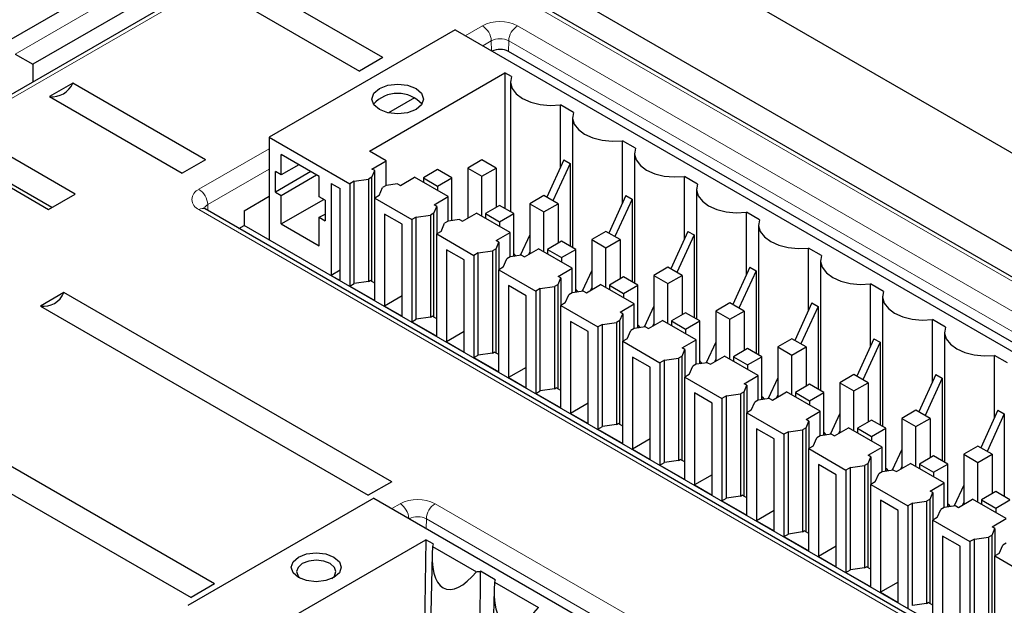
# Paper-space layout 'Blatt2' of a CAD drawing. Header units: millimetres. Extents: x 5 to 418, y 2 to 292.
# Tile 37 of 76: x 88 to 107, y 194 to 205. Entities that reach past the tile are written whole.
import ezdxf

# ---------------------------------------------------------------- set-up
doc = ezdxf.new("R2010")
doc.units = ezdxf.units.MM

psp = doc.layouts.new('Blatt2')

# ---------------------------------------------------------------- linework, layer by layer
at = {"color": 7, "linetype": 'Continuous', "lineweight": 25}
for p, q in [((96.056, 209.821), (87.111, 204.658)), ((93.798, 207.772), (87.964, 204.404)), ((136.931, 183.688), (95.212, 207.772)), ((93.893, 207.473), (85.584, 202.677)), ((136.553, 183.389), (94.834, 207.473)), ((100.975, 206.404), (112.465, 199.771)), ((94.951, 204.539), (92.299, 206.07)), ((91.831, 205.8), (94.483, 204.269)), ((96.396, 205.088), (92.684, 202.945)), ((96.396, 205.088), (116.195, 193.658)), ((87.611, 204.608), (87.964, 204.404)), ((94.951, 204.539), (94.483, 204.269)), ((117.358, 193.173), (97.459, 204.66)), ((87.964, 204.404), (87.969, 204.054)), ((94.682, 202.669), (97.386, 204.231)), ((97.516, 204.156), (97.386, 204.231)), ((97.386, 204.231), (97.386, 201.524)), ((88.764, 204.029), (88.296, 203.759)), ((91.415, 202.498), (88.764, 204.029)), ((97.498, 204.057), (97.498, 201.46)), ((88.296, 203.759), (90.948, 202.228)), ((95.585, 203.732), (95.065, 203.431)), ((98.754, 203.441), (98.494, 203.591)), ((98.494, 202.348), (98.494, 203.591)), ((98.736, 203.343), (98.736, 200.745)), ((92.684, 202.945), (94.293, 202.016)), ((92.684, 202.945), (92.684, 200.896)), ((99.991, 202.727), (99.731, 202.877)), ((99.731, 201.633), (99.731, 202.877)), ((88.813, 201.812), (87.398, 202.628)), ((93.683, 202.164), (92.923, 202.603)), ((92.923, 202.195), (92.923, 202.603)), ((95.018, 202.475), (94.682, 202.669)), ((99.973, 202.628), (99.973, 200.031)), ((91.415, 202.498), (90.948, 202.228)), ((93.276, 202.399), (92.923, 202.195)), ((94.734, 202.312), (95.018, 202.475)), ((95.018, 201.985), (95.018, 202.475)), ((96.927, 202.496), (96.644, 202.332)), ((97.21, 202.332), (96.927, 202.496)), ((98.562, 202.497), (98.221, 201.748)), ((98.686, 202.425), (98.345, 201.677)), ((98.562, 202.497), (98.686, 202.425)), ((98.686, 202.425), (98.686, 200.774)), ((86.868, 202.322), (88.282, 201.506)), ((92.923, 202.195), (92.808, 202.261)), ((92.808, 201.853), (92.808, 202.261)), ((93.515, 202.261), (92.808, 201.853)), ((92.923, 201.786), (93.63, 202.195)), ((94.791, 202.28), (94.734, 202.312)), ((94.734, 202.148), (94.791, 202.28)), ((94.791, 201.732), (94.791, 202.28)), ((96.043, 202.3), (95.76, 202.136)), ((96.326, 202.136), (96.043, 202.3)), ((96.644, 202.332), (96.927, 202.169)), ((96.644, 202.332), (96.644, 201.332)), ((96.927, 202.169), (97.21, 202.332)), ((97.21, 202.332), (97.21, 201.545)), ((88.345, 201.542), (87.398, 202.088)), ((93.683, 201.756), (93.683, 202.164)), ((93.921, 202.026), (94.098, 201.924)), ((93.921, 202.026), (93.921, 200.189)), ((94.381, 202.067), (94.293, 202.016)), ((94.293, 202.016), (94.293, 199.975)), ((94.381, 202.067), (94.664, 202.108)), ((94.381, 200.026), (94.381, 202.067)), ((94.734, 202.148), (94.664, 202.108)), ((94.664, 202.108), (94.664, 200.067)), ((94.734, 200.067), (94.734, 202.148)), ((95.016, 201.985), (94.947, 201.945)), ((95.245, 202.018), (95.016, 201.985)), ((95.245, 202.018), (95.3, 201.985)), ((95.3, 201.985), (95.583, 202.149)), ((96.255, 201.761), (95.583, 202.149)), ((95.76, 202.136), (96.043, 201.973)), ((95.76, 202.136), (95.76, 202.047)), ((96.043, 201.973), (96.326, 202.136)), ((96.326, 201.281), (96.326, 202.136)), ((96.927, 201.373), (96.927, 202.169)), ((101.228, 202.013), (100.969, 202.163)), ((100.969, 200.919), (100.969, 202.163)), ((88.282, 201.506), (88.813, 201.812)), ((92.808, 201.853), (92.923, 201.786)), ((94.098, 200.087), (94.098, 201.924)), ((94.876, 201.781), (94.947, 201.945)), ((96.043, 201.973), (96.043, 201.884)), ((101.211, 201.914), (101.211, 199.316)), ((92.18, 201.478), (92.684, 201.768)), ((92.923, 201.215), (92.923, 201.786)), ((92.923, 201.215), (93.771, 201.705)), ((93.798, 201.69), (93.683, 201.756)), ((93.798, 201.69), (93.798, 201.281)), ((94.876, 201.781), (94.788, 201.73)), ((94.788, 199.689), (94.788, 201.73)), ((94.788, 201.73), (95.53, 201.302)), ((95.972, 201.598), (96.255, 201.761)), ((96.028, 201.566), (95.972, 201.598)), ((96.255, 201.271), (96.255, 201.761)), ((98.164, 201.781), (97.881, 201.618)), ((97.881, 201.618), (98.164, 201.455)), ((97.881, 201.618), (97.881, 200.618)), ((98.447, 201.618), (98.164, 201.781)), ((98.164, 201.455), (98.447, 201.618)), ((98.447, 201.618), (98.447, 200.83)), ((99.799, 201.782), (99.459, 201.034)), ((99.923, 201.711), (99.582, 200.963)), ((99.799, 201.782), (99.923, 201.711)), ((99.923, 201.711), (99.923, 200.06)), ((111.382, 189.983), (91.406, 201.514)), ((91.409, 201.512), (91.406, 201.514)), ((92.18, 201.478), (92.18, 201.187)), ((93.683, 201.348), (93.798, 201.414)), ((95.336, 201.21), (94.982, 201.414)), ((94.982, 201.414), (94.982, 199.577)), ((95.971, 201.434), (95.901, 201.394)), ((95.971, 201.434), (96.028, 201.566)), ((95.971, 199.353), (95.971, 201.434)), ((96.028, 201.566), (96.028, 201.018)), ((96.538, 201.271), (96.821, 201.434)), ((97.492, 201.047), (96.821, 201.434)), ((97.28, 201.585), (96.997, 201.422)), ((96.997, 201.422), (97.28, 201.259)), ((96.997, 201.422), (96.997, 201.332)), ((97.563, 201.422), (97.28, 201.585)), ((97.28, 201.259), (97.563, 201.422)), ((97.563, 200.567), (97.563, 201.422)), ((98.164, 200.659), (98.164, 201.455)), ((102.466, 201.298), (102.206, 201.448)), ((102.206, 200.205), (102.206, 201.448)), ((92.923, 201.215), (93.683, 200.776)), ((93.683, 200.776), (93.683, 201.348)), ((93.683, 201.348), (93.798, 201.281)), ((95.336, 199.373), (95.336, 201.21)), ((95.618, 201.353), (95.53, 201.302)), ((95.53, 201.302), (95.53, 199.261)), ((95.618, 201.353), (95.901, 201.394)), ((95.618, 199.312), (95.618, 201.353)), ((95.901, 201.394), (95.901, 199.352)), ((96.114, 201.067), (96.184, 201.23)), ((96.254, 201.271), (96.184, 201.23)), ((96.482, 201.303), (96.254, 201.271)), ((96.482, 201.303), (96.538, 201.271)), ((97.28, 201.259), (97.28, 201.169)), ((102.448, 201.2), (102.448, 198.602)), ((92.077, 201.127), (92.18, 201.187)), ((111.667, 189.937), (92.18, 201.187)), ((96.114, 201.067), (96.025, 201.016)), ((96.025, 198.975), (96.025, 201.016)), ((96.025, 201.016), (96.767, 200.588)), ((97.209, 200.883), (97.492, 201.047)), ((97.492, 200.556), (97.492, 201.047)), ((99.402, 201.067), (99.119, 200.904)), ((99.684, 200.904), (99.402, 201.067)), ((101.037, 201.068), (100.696, 200.32)), ((101.037, 201.068), (101.161, 200.997)), ((97.265, 200.851), (97.209, 200.883)), ((97.209, 200.72), (97.265, 200.851)), ((97.265, 200.851), (97.265, 200.303)), ((97.881, 201.001), (97.692, 200.585)), ((98.518, 200.871), (98.235, 200.708)), ((98.801, 200.708), (98.518, 200.871)), ((99.119, 200.904), (99.402, 200.74)), ((99.119, 200.904), (99.119, 199.904)), ((99.402, 200.74), (99.684, 200.904)), ((99.684, 200.904), (99.684, 200.116)), ((101.161, 200.997), (100.82, 200.248)), ((101.161, 200.997), (101.161, 199.345)), ((96.573, 200.496), (96.22, 200.7)), ((96.22, 200.7), (96.22, 198.862)), ((96.856, 200.639), (96.767, 200.588)), ((96.856, 200.639), (97.139, 200.679)), ((96.856, 198.597), (96.856, 200.639)), ((97.209, 200.72), (97.139, 200.679)), ((97.139, 200.679), (97.139, 198.638)), ((97.209, 198.639), (97.209, 200.72)), ((97.775, 200.557), (98.058, 200.72)), ((97.881, 200.658), (97.857, 200.604)), ((98.73, 200.332), (98.058, 200.72)), ((98.235, 200.708), (98.518, 200.544)), ((98.235, 200.708), (98.235, 200.618)), ((98.518, 200.544), (98.801, 200.708)), ((98.801, 199.852), (98.801, 200.708)), ((99.402, 199.945), (99.402, 200.74)), ((103.703, 200.584), (103.444, 200.734)), ((103.444, 199.49), (103.444, 200.734)), ((96.573, 198.658), (96.573, 200.496)), ((96.767, 200.588), (96.767, 198.546)), ((97.351, 200.353), (97.422, 200.516)), ((97.491, 200.556), (97.422, 200.516)), ((97.72, 200.589), (97.491, 200.556)), ((97.577, 200.569), (97.563, 200.577)), ((97.72, 200.589), (97.775, 200.557)), ((98.518, 200.544), (98.518, 200.455)), ((103.685, 200.485), (103.685, 197.888)), ((94.098, 200.291), (93.921, 200.189)), ((97.351, 200.353), (97.263, 200.302)), ((97.263, 198.26), (97.263, 200.302)), ((97.263, 200.302), (98.005, 199.873)), ((98.447, 200.169), (98.73, 200.332)), ((98.73, 199.842), (98.73, 200.332)), ((99.119, 200.287), (98.929, 199.871)), ((100.639, 200.353), (100.356, 200.189)), ((100.922, 200.189), (100.639, 200.353)), ((102.274, 200.354), (101.934, 199.605)), ((102.398, 200.282), (102.057, 199.534)), ((102.274, 200.354), (102.398, 200.282)), ((102.398, 200.282), (102.398, 198.631)), ((93.921, 200.189), (94.098, 200.087)), ((94.293, 199.975), (94.381, 200.026)), ((94.664, 200.067), (94.381, 200.026)), ((94.664, 200.067), (94.699, 200.087)), ((94.788, 200.036), (94.699, 200.087)), ((98.446, 200.005), (98.503, 200.137)), ((98.503, 200.137), (98.447, 200.169)), ((98.503, 200.137), (98.503, 199.589)), ((99.755, 200.157), (99.472, 199.993)), ((100.038, 199.993), (99.755, 200.157)), ((100.356, 200.189), (100.639, 200.026)), ((100.356, 200.189), (100.356, 199.189)), ((100.639, 200.026), (100.922, 200.189)), ((100.639, 199.23), (100.639, 200.026)), ((100.922, 200.189), (100.922, 199.402)), ((104.941, 199.87), (104.681, 200.019)), ((104.681, 198.776), (104.681, 200.019)), ((88.587, 199.845), (88.119, 199.575)), ((95.128, 196.069), (88.587, 199.845)), ((94.293, 199.975), (94.788, 199.689)), ((97.811, 199.781), (97.457, 199.985)), ((97.457, 199.985), (97.457, 198.148)), ((98.093, 199.924), (98.005, 199.873)), ((98.005, 199.873), (98.005, 197.832)), ((98.093, 199.924), (98.376, 199.965)), ((98.093, 197.883), (98.093, 199.924)), ((98.446, 200.005), (98.376, 199.965)), ((98.376, 199.965), (98.376, 197.924)), ((98.446, 197.924), (98.446, 200.005)), ((98.729, 199.842), (98.659, 199.802)), ((98.957, 199.875), (98.729, 199.842)), ((98.815, 199.854), (98.801, 199.862)), ((98.957, 199.875), (99.012, 199.842)), ((99.012, 199.842), (99.296, 200.006)), ((99.119, 199.944), (99.094, 199.889)), ((99.967, 199.618), (99.296, 200.006)), ((99.472, 199.993), (99.755, 199.83)), ((99.472, 199.993), (99.472, 199.904)), ((99.755, 199.83), (100.038, 199.993)), ((99.755, 199.83), (99.755, 199.74)), ((100.038, 199.138), (100.038, 199.993)), ((95.336, 199.781), (94.982, 199.577)), ((97.811, 197.944), (97.811, 199.781)), ((98.589, 199.638), (98.5, 199.587)), ((98.589, 199.638), (98.659, 199.802)), ((101.876, 199.638), (101.594, 199.475)), ((102.159, 199.475), (101.876, 199.638)), ((103.512, 199.639), (103.171, 198.891)), ((103.512, 199.639), (103.635, 199.568)), ((104.923, 199.771), (104.923, 197.173)), ((88.119, 199.575), (94.66, 195.799)), ((94.982, 199.577), (95.336, 199.373)), ((98.5, 197.546), (98.5, 199.587)), ((98.5, 199.587), (99.242, 199.159)), ((99.684, 199.455), (99.967, 199.618)), ((99.74, 199.423), (99.684, 199.455)), ((99.967, 199.128), (99.967, 199.618)), ((100.356, 199.573), (100.167, 199.156)), ((100.993, 199.442), (100.71, 199.279)), ((101.275, 199.279), (100.993, 199.442)), ((101.594, 199.475), (101.876, 199.312)), ((101.594, 199.475), (101.594, 198.475)), ((101.876, 199.312), (102.159, 199.475)), ((102.159, 199.475), (102.159, 198.687)), ((103.635, 199.568), (103.295, 198.819)), ((103.635, 199.568), (103.635, 197.917)), ((95.53, 199.261), (95.618, 199.312)), ((95.53, 199.261), (96.025, 198.975)), ((95.901, 199.352), (95.618, 199.312)), ((95.901, 199.352), (95.937, 199.373)), ((96.025, 199.322), (95.937, 199.373)), ((98.694, 199.271), (98.694, 197.434)), ((99.048, 199.067), (98.694, 199.271)), ((99.331, 199.21), (99.614, 199.251)), ((99.683, 199.291), (99.614, 199.251)), ((99.614, 199.251), (99.614, 197.209)), ((99.683, 199.291), (99.74, 199.423)), ((99.683, 197.21), (99.683, 199.291)), ((99.74, 199.423), (99.74, 198.874)), ((100.25, 199.128), (100.533, 199.291)), ((101.205, 198.904), (100.533, 199.291)), ((100.71, 199.279), (100.993, 199.116)), ((100.71, 199.279), (100.71, 199.189)), ((100.993, 199.116), (101.275, 199.279)), ((101.275, 198.424), (101.275, 199.279)), ((101.876, 198.516), (101.876, 199.312)), ((106.178, 199.155), (105.919, 199.305)), ((105.919, 198.061), (105.919, 199.305)), ((96.573, 199.067), (96.22, 198.862)), ((99.048, 197.23), (99.048, 199.067)), ((99.331, 199.21), (99.242, 199.159)), ((99.242, 199.159), (99.242, 197.117)), ((99.331, 197.169), (99.331, 199.21)), ((99.826, 198.924), (99.897, 199.087)), ((99.966, 199.128), (99.897, 199.087)), ((100.195, 199.16), (99.966, 199.128)), ((100.052, 199.14), (100.038, 199.148)), ((100.195, 199.16), (100.25, 199.128)), ((100.356, 199.229), (100.331, 199.175)), ((100.993, 199.116), (100.993, 199.026)), ((106.16, 199.057), (106.16, 196.459)), ((96.22, 198.862), (96.573, 198.658)), ((99.826, 198.924), (99.738, 198.873)), ((99.738, 196.832), (99.738, 198.873)), ((99.738, 198.873), (100.48, 198.444)), ((100.922, 198.74), (101.205, 198.904)), ((101.205, 198.413), (101.205, 198.904)), ((101.594, 198.858), (101.404, 198.442)), ((103.114, 198.924), (102.831, 198.761)), ((103.397, 198.761), (103.114, 198.924)), ((104.749, 198.925), (104.408, 198.177)), ((104.873, 198.854), (104.532, 198.105)), ((104.749, 198.925), (104.873, 198.854)), ((104.873, 198.854), (104.873, 197.202)), ((97.139, 198.638), (97.174, 198.658)), ((97.263, 198.607), (97.174, 198.658)), ((100.921, 198.576), (100.978, 198.708)), ((100.978, 198.708), (100.922, 198.74)), ((100.978, 198.708), (100.978, 198.16)), ((102.23, 198.728), (101.947, 198.565)), ((102.513, 198.565), (102.23, 198.728)), ((102.831, 198.761), (103.114, 198.597)), ((102.831, 198.761), (102.831, 197.761)), ((103.114, 198.597), (103.397, 198.761)), ((103.397, 198.761), (103.397, 197.973)), ((96.767, 198.546), (96.856, 198.597)), ((96.767, 198.546), (97.263, 198.26)), ((97.139, 198.638), (96.856, 198.597)), ((99.932, 198.557), (99.932, 196.719)), ((100.285, 198.353), (99.932, 198.557)), ((100.568, 198.496), (100.48, 198.444)), ((100.568, 198.496), (100.851, 198.536)), ((100.568, 196.454), (100.568, 198.496)), ((100.921, 198.576), (100.851, 198.536)), ((100.851, 198.536), (100.851, 196.495)), ((100.921, 196.495), (100.921, 198.576)), ((101.487, 198.414), (101.77, 198.577)), ((101.594, 198.515), (101.569, 198.461)), ((102.442, 198.189), (101.77, 198.577)), ((101.947, 198.565), (102.23, 198.401)), ((101.947, 198.565), (101.947, 198.475)), ((102.23, 198.401), (102.513, 198.565)), ((102.513, 197.709), (102.513, 198.565)), ((103.114, 197.801), (103.114, 198.597)), ((107.416, 198.441), (107.156, 198.591)), ((107.156, 197.347), (107.156, 198.591)), ((97.811, 198.352), (97.457, 198.148)), ((100.285, 196.515), (100.285, 198.353)), ((100.48, 198.444), (100.48, 196.403)), ((101.063, 198.21), (101.134, 198.373)), ((101.204, 198.413), (101.134, 198.373)), ((101.432, 198.446), (101.204, 198.413)), ((101.289, 198.426), (101.275, 198.434)), ((101.432, 198.446), (101.487, 198.414)), ((102.23, 198.401), (102.23, 198.312)), ((97.457, 198.148), (97.811, 197.944)), ((101.063, 198.21), (100.975, 198.159)), ((100.975, 196.117), (100.975, 198.159)), ((100.975, 198.159), (101.717, 197.73)), ((102.159, 198.026), (102.442, 198.189)), ((102.442, 197.699), (102.442, 198.189)), ((102.831, 198.144), (102.642, 197.728)), ((104.351, 198.21), (104.068, 198.046)), ((104.634, 198.046), (104.351, 198.21)), ((105.987, 198.211), (105.646, 197.462)), ((106.11, 198.139), (105.77, 197.391)), ((105.987, 198.211), (106.11, 198.139)), ((106.11, 198.139), (106.11, 196.488)), ((98.005, 197.832), (98.093, 197.883)), ((98.376, 197.924), (98.093, 197.883)), ((98.376, 197.924), (98.412, 197.944)), ((98.5, 197.893), (98.412, 197.944)), ((102.158, 197.862), (102.089, 197.822)), ((102.158, 197.862), (102.215, 197.994)), ((102.158, 195.781), (102.158, 197.862)), ((102.215, 197.994), (102.159, 198.026)), ((102.215, 197.994), (102.215, 197.446)), ((102.725, 197.699), (103.008, 197.863)), ((103.68, 197.475), (103.008, 197.863)), ((103.467, 198.014), (103.185, 197.85)), ((103.75, 197.85), (103.467, 198.014)), ((104.068, 198.046), (104.351, 197.883)), ((104.068, 198.046), (104.068, 197.046)), ((104.351, 197.883), (104.634, 198.046)), ((104.351, 197.087), (104.351, 197.883)), ((104.634, 198.046), (104.634, 197.258)), ((91.592, 194.028), (85.051, 197.804)), ((98.005, 197.832), (98.5, 197.546)), ((101.523, 197.638), (101.169, 197.842)), ((101.169, 197.842), (101.169, 196.005)), ((101.806, 197.781), (101.717, 197.73)), ((101.717, 197.73), (101.717, 195.689)), ((101.806, 197.781), (102.089, 197.822)), ((101.806, 195.74), (101.806, 197.781)), ((102.089, 197.822), (102.089, 195.781)), ((102.441, 197.699), (102.371, 197.659)), ((102.669, 197.732), (102.441, 197.699)), ((102.527, 197.711), (102.513, 197.719)), ((102.669, 197.732), (102.725, 197.699)), ((102.831, 197.801), (102.806, 197.746)), ((103.185, 197.85), (103.467, 197.687)), ((103.185, 197.85), (103.185, 197.761)), ((103.467, 197.687), (103.75, 197.85)), ((103.467, 197.687), (103.467, 197.597)), ((103.75, 196.995), (103.75, 197.85)), ((84.584, 197.534), (91.124, 193.758)), ((99.048, 197.638), (98.694, 197.434)), ((101.523, 195.801), (101.523, 197.638)), ((102.301, 197.495), (102.212, 197.444)), ((102.301, 197.495), (102.371, 197.659)), ((103.396, 197.311), (103.68, 197.475)), ((103.68, 196.985), (103.68, 197.475)), ((105.589, 197.495), (105.306, 197.332)), ((105.872, 197.332), (105.589, 197.495)), ((107.224, 197.496), (106.883, 196.748)), ((107.224, 197.496), (107.348, 197.425)), ((98.694, 197.434), (99.048, 197.23)), ((102.212, 195.403), (102.212, 197.444)), ((102.212, 197.444), (102.955, 197.016)), ((103.453, 197.28), (103.396, 197.311)), ((103.396, 197.148), (103.453, 197.28)), ((103.453, 197.28), (103.453, 196.731)), ((104.068, 197.43), (103.879, 197.013)), ((104.705, 197.299), (104.422, 197.136)), ((104.988, 197.136), (104.705, 197.299)), ((105.306, 197.332), (105.589, 197.169)), ((105.306, 197.332), (105.306, 196.332)), ((105.589, 197.169), (105.872, 197.332)), ((105.872, 197.332), (105.872, 196.544)), ((107.348, 197.425), (107.007, 196.676)), ((107.348, 197.425), (107.348, 195.774)), ((99.242, 197.117), (99.331, 197.169)), ((99.242, 197.117), (99.738, 196.832)), ((99.614, 197.209), (99.331, 197.169)), ((99.614, 197.209), (99.649, 197.23)), ((99.738, 197.179), (99.649, 197.23)), ((102.407, 197.128), (102.407, 195.291)), ((102.76, 196.924), (102.407, 197.128)), ((103.043, 197.067), (103.326, 197.108)), ((103.396, 197.148), (103.326, 197.108)), ((103.326, 197.108), (103.326, 195.066)), ((103.396, 195.067), (103.396, 197.148)), ((103.962, 196.985), (104.245, 197.148)), ((104.068, 197.086), (104.044, 197.032)), ((104.917, 196.761), (104.245, 197.148)), ((104.422, 197.136), (104.705, 196.973)), ((104.422, 197.136), (104.422, 197.046)), ((104.705, 196.973), (104.988, 197.136)), ((104.988, 196.28), (104.988, 197.136)), ((105.589, 196.373), (105.589, 197.169)), ((100.285, 196.923), (99.932, 196.719)), ((102.76, 195.087), (102.76, 196.924)), ((103.043, 197.067), (102.955, 197.016)), ((102.955, 197.016), (102.955, 194.974)), ((103.043, 195.025), (103.043, 197.067)), ((103.538, 196.781), (103.609, 196.944)), ((103.679, 196.984), (103.609, 196.944)), ((103.907, 197.017), (103.679, 196.984)), ((103.764, 196.997), (103.75, 197.005)), ((103.907, 197.017), (103.962, 196.985)), ((104.705, 196.973), (104.705, 196.883)), ((99.932, 196.719), (100.285, 196.515)), ((103.538, 196.781), (103.45, 196.73)), ((103.45, 194.688), (103.45, 196.73)), ((103.45, 196.73), (104.192, 196.301)), ((104.634, 196.597), (104.917, 196.761)), ((104.917, 196.27), (104.917, 196.761)), ((105.306, 196.715), (105.116, 196.299)), ((106.826, 196.781), (106.543, 196.618)), ((107.109, 196.618), (106.826, 196.781)), ((100.851, 196.495), (100.568, 196.454)), ((100.851, 196.495), (100.886, 196.515)), ((100.975, 196.464), (100.886, 196.515)), ((104.633, 196.433), (104.69, 196.565)), ((104.69, 196.565), (104.634, 196.597)), ((104.69, 196.565), (104.69, 196.017)), ((105.942, 196.585), (105.659, 196.422)), ((106.225, 196.422), (105.942, 196.585)), ((106.543, 196.618), (106.826, 196.454)), ((106.543, 196.618), (106.543, 195.618)), ((106.826, 196.454), (107.109, 196.618)), ((107.109, 196.618), (107.109, 195.83)), ((100.48, 196.403), (100.568, 196.454)), ((100.48, 196.403), (100.975, 196.117)), ((103.998, 196.209), (103.644, 196.414)), ((103.644, 196.414), (103.644, 194.576)), ((104.28, 196.352), (104.192, 196.301)), ((104.192, 196.301), (104.192, 194.26)), ((104.28, 196.352), (104.563, 196.393)), ((104.28, 194.311), (104.28, 196.352)), ((104.633, 196.433), (104.563, 196.393)), ((104.563, 196.393), (104.563, 194.352)), ((104.633, 194.352), (104.633, 196.433)), ((105.144, 196.303), (104.916, 196.27)), ((105.002, 196.282), (104.988, 196.291)), ((105.144, 196.303), (105.2, 196.271)), ((105.2, 196.271), (105.483, 196.434)), ((105.306, 196.372), (105.281, 196.318)), ((106.154, 196.046), (105.483, 196.434)), ((105.659, 196.422), (105.942, 196.258)), ((105.659, 196.422), (105.659, 196.332)), ((105.942, 196.258), (106.225, 196.422)), ((106.225, 195.566), (106.225, 196.422)), ((106.826, 195.658), (106.826, 196.454)), ((101.523, 196.209), (101.169, 196.005)), ((103.998, 194.372), (103.998, 196.209)), ((104.776, 196.067), (104.846, 196.23)), ((104.916, 196.27), (104.846, 196.23)), ((105.942, 196.258), (105.942, 196.169)), ((95.128, 196.069), (94.66, 195.799)), ((101.169, 196.005), (101.523, 195.801)), ((104.776, 196.067), (104.687, 196.015)), ((104.687, 193.974), (104.687, 196.015)), ((104.687, 196.015), (105.43, 195.587)), ((105.871, 195.883), (106.154, 196.046)), ((106.154, 195.556), (106.154, 196.046)), ((106.543, 196.001), (106.354, 195.585)), ((94.77, 195.74), (91.058, 193.597)), ((94.77, 195.74), (117.044, 182.882)), ((101.717, 195.689), (101.806, 195.74)), ((102.089, 195.781), (101.806, 195.74)), ((102.089, 195.781), (102.124, 195.801)), ((102.212, 195.75), (102.124, 195.801)), ((105.235, 195.495), (104.882, 195.699)), ((104.882, 195.699), (104.882, 193.862)), ((105.871, 195.719), (105.801, 195.679)), ((105.927, 195.851), (105.871, 195.883)), ((105.871, 195.719), (105.927, 195.851)), ((105.871, 193.638), (105.871, 195.719)), ((105.927, 195.851), (105.927, 195.303)), ((106.437, 195.556), (106.72, 195.72)), ((107.392, 195.332), (106.72, 195.72)), ((107.18, 195.871), (106.897, 195.707)), ((106.897, 195.707), (107.18, 195.544)), ((106.897, 195.707), (106.897, 195.618)), ((107.463, 195.707), (107.18, 195.871)), ((107.18, 195.544), (107.463, 195.707)), ((101.717, 195.689), (102.212, 195.403)), ((105.518, 195.638), (105.43, 195.587)), ((105.43, 195.587), (105.43, 193.546)), ((105.518, 195.638), (105.801, 195.679)), ((105.518, 193.597), (105.518, 195.638)), ((105.801, 195.679), (105.801, 193.637)), ((106.013, 195.352), (106.084, 195.516)), ((106.153, 195.556), (106.084, 195.516)), ((106.382, 195.589), (106.153, 195.556)), ((106.239, 195.568), (106.225, 195.576)), ((106.382, 195.589), (106.437, 195.556)), ((106.543, 195.658), (106.519, 195.603)), ((107.18, 195.544), (107.18, 195.454)), ((102.76, 195.495), (102.407, 195.291)), ((105.235, 193.658), (105.235, 195.495)), ((106.013, 195.352), (105.925, 195.301)), ((107.109, 195.168), (107.392, 195.332)), ((102.407, 195.291), (102.76, 195.087)), ((105.925, 193.26), (105.925, 195.301)), ((105.925, 195.301), (106.667, 194.873)), ((107.108, 195.005), (107.165, 195.136)), ((107.165, 195.136), (107.109, 195.168)), ((107.165, 195.136), (107.165, 194.588)), ((93.006, 193.293), (95.809, 194.911)), ((95.809, 194.911), (95.762, 191.752)), ((95.956, 194.826), (95.809, 194.911)), ((102.955, 194.974), (103.043, 195.025)), ((102.955, 194.974), (103.45, 194.688)), ((103.326, 195.066), (103.043, 195.025)), ((103.326, 195.066), (103.361, 195.087)), ((103.45, 195.035), (103.361, 195.087)), ((106.473, 194.781), (106.119, 194.985)), ((106.119, 194.985), (106.119, 193.148)), ((106.755, 194.924), (106.667, 194.873)), ((106.755, 194.924), (107.038, 194.964)), ((106.755, 192.882), (106.755, 194.924)), ((107.108, 195.005), (107.038, 194.964)), ((107.038, 194.964), (107.038, 192.923)), ((107.108, 192.924), (107.108, 195.005)), ((95.941, 194.778), (96.817, 194.273)), ((103.998, 194.78), (103.644, 194.576)), ((106.473, 192.944), (106.473, 194.781)), ((106.667, 194.873), (106.667, 192.831)), ((107.251, 194.638), (107.321, 194.801)), ((107.391, 194.841), (107.321, 194.801)), ((95.932, 194.624), (95.867, 191.61)), ((103.644, 194.576), (103.998, 194.372)), ((107.251, 194.638), (107.162, 194.587)), ((107.162, 192.545), (107.162, 194.587)), ((107.162, 194.587), (107.904, 194.158)), ((104.563, 194.352), (104.28, 194.311)), ((104.563, 194.352), (104.599, 194.372)), ((104.687, 194.321), (104.599, 194.372)), ((96.891, 193.049), (96.899, 194.282)), ((97.194, 194.112), (96.899, 194.282)), ((104.192, 194.26), (104.28, 194.311)), ((104.192, 194.26), (104.687, 193.974)), ((91.592, 194.028), (91.124, 193.758)), ((97.178, 194.064), (98.054, 193.558)), ((105.235, 194.066), (104.882, 193.862)), ((97.169, 193.909), (97.105, 190.896)), ((104.882, 193.862), (105.235, 193.658)), ((105.801, 193.637), (105.518, 193.597)), ((105.801, 193.637), (105.836, 193.658)), ((105.925, 193.607), (105.836, 193.658))]:
    psp.add_line(p, q, dxfattribs=at)
at = {"color": 7, "linetype": 'Continuous', "lineweight": 18}
for p, q in [((96.555, 209.772), (87.611, 204.608)), ((94.018, 207.461), (85.709, 202.665)), ((136.428, 183.377), (94.709, 207.461)), ((96.594, 204.974), (96.938, 205.172)), ((97.639, 205.172), (117.615, 193.641)), ((97.115, 204.87), (96.944, 204.772)), ((97.118, 204.672), (97.115, 204.87)), ((97.459, 204.66), (97.462, 204.87)), ((117.438, 193.338), (97.462, 204.87)), ((91.281, 201.907), (92.684, 202.717)), ((92.684, 202.312), (91.458, 201.604)), ((91.46, 201.483), (91.458, 201.604)), ((111.257, 189.97), (91.281, 201.502)), ((95.127, 195.534), (95.294, 195.631)), ((95.995, 195.631), (118.446, 182.67)), ((95.816, 195.136), (95.819, 195.328)), ((118.269, 182.368), (95.819, 195.328))]:
    psp.add_line(p, q, dxfattribs=at)
at = {"color": 7, "linetype": 'Continuous', "lineweight": 25, "flags": 128}
for points in [[(97.516, 204.156), (97.499, 204.038), (97.532, 203.922), (97.614, 203.814), (97.74, 203.72), (97.901, 203.648), (98.089, 203.601), (98.29, 203.581), (98.494, 203.591)], [(95.613, 203.499), (95.445, 203.435), (95.247, 203.412), (95.05, 203.435), (94.882, 203.499), (94.77, 203.596), (94.731, 203.71), (94.77, 203.824), (94.882, 203.921), (95.05, 203.986), (95.247, 204.009), (95.445, 203.986), (95.613, 203.921), (95.725, 203.824), (95.764, 203.71), (95.725, 203.596), (95.613, 203.499)], [(98.754, 203.441), (98.736, 203.324), (98.77, 203.207), (98.852, 203.099), (98.977, 203.006), (99.139, 202.934), (99.326, 202.886), (99.528, 202.867), (99.731, 202.877)], [(99.991, 202.727), (99.974, 202.609), (100.007, 202.493), (100.089, 202.385), (100.215, 202.292), (100.376, 202.219), (100.563, 202.172), (100.765, 202.153), (100.969, 202.163)], [(101.228, 202.013), (101.211, 201.895), (101.245, 201.779), (101.327, 201.671), (101.452, 201.577), (101.614, 201.505), (101.801, 201.458), (102.003, 201.438), (102.206, 201.448)], [(102.466, 201.298), (102.449, 201.181), (102.482, 201.064), (102.564, 200.956), (102.69, 200.863), (102.851, 200.791), (103.038, 200.743), (103.24, 200.724), (103.444, 200.734)], [(97.563, 200.626), (97.567, 200.621), (97.609, 200.573)], [(103.703, 200.584), (103.686, 200.466), (103.72, 200.35), (103.802, 200.242), (103.927, 200.149), (104.088, 200.076), (104.276, 200.029), (104.477, 200.01), (104.681, 200.019)], [(98.801, 199.912), (98.804, 199.907), (98.846, 199.859)], [(104.941, 199.87), (104.924, 199.752), (104.957, 199.636), (105.039, 199.527), (105.164, 199.434), (105.326, 199.362), (105.513, 199.314), (105.715, 199.295), (105.919, 199.305)], [(100.038, 199.198), (100.042, 199.192), (100.084, 199.144)], [(106.178, 199.155), (106.161, 199.038), (106.194, 198.921), (106.276, 198.813), (106.402, 198.72), (106.563, 198.647), (106.751, 198.6), (106.952, 198.581), (107.156, 198.591)], [(101.275, 198.483), (101.279, 198.478), (101.321, 198.43)], [(102.513, 197.769), (102.517, 197.764), (102.559, 197.716)], [(103.75, 197.055), (103.754, 197.049), (103.796, 197.001)], [(104.988, 196.34), (104.992, 196.335), (105.034, 196.287)], [(106.225, 195.626), (106.229, 195.621), (106.271, 195.573)], [(93.974, 194.566), (94.083, 194.473), (94.121, 194.362), (94.083, 194.252), (93.974, 194.158), (93.812, 194.096), (93.621, 194.074), (93.43, 194.096), (93.267, 194.158), (93.159, 194.252), (93.121, 194.362), (93.159, 194.473), (93.267, 194.566), (93.43, 194.629), (93.621, 194.651), (93.812, 194.629), (93.974, 194.566)], [(93.932, 194.136), (93.983, 194.187), (94.013, 194.274), (93.983, 194.36), (93.898, 194.434), (93.771, 194.483), (93.621, 194.5), (93.471, 194.483), (93.344, 194.434), (93.259, 194.36), (93.229, 194.274), (93.259, 194.187), (93.31, 194.136)]]:
    psp.add_lwpolyline(points, dxfattribs=at)
at = {"color": 7, "linetype": 'Continuous', "lineweight": 18}
for centre, radius, start, end in [((97.288, 204.496), 0.762, 62.6095, 117.3903), ((96.73, 204.848), 0.385, 3.2284, 57.3498), ((97.847, 204.848), 0.385, 122.6503, 176.7718), ((97.288, 204.534), 0.378, 62.6109, 117.3891), ((91.358, 201.704), 0.216, 110.7829, 249.2175), ((91.073, 201.582), 0.385, 3.2284, 57.3498), ((91.515, 201.485), 0.132, 115.4656, 162.6138), ((91.354, 201.403), 0.123, 64.9595, 126.3491), ((95.645, 194.954), 0.762, 62.6093, 117.3905), ((95.085, 195.306), 0.387, 4.426, 57.2831), ((96.203, 195.307), 0.385, 122.6509, 176.7711), ((95.645, 194.991), 0.379, 62.6817, 116.1687)]:
    psp.add_arc(centre, radius, start, end, dxfattribs=at)
at = {"color": 7, "linetype": 'Continuous', "lineweight": 25}
for centre, radius, start, end in [((97.288, 204.328), 0.373, 62.7262, 115.3797), ((88.353, 204.2), 0.445, 262.6254, 337.3692), ((95.247, 203.164), 0.658, 42.4602, 137.5399), ((88.176, 200.016), 0.445, 262.6254, 337.3692), ((96.221, 194.714), 0.287, 157.0199, 167.0314), ((96.718, 195.575), 1.306, 274.3473, 277.9942), ((97.458, 194), 0.288, 157.0211, 167.0303)]:
    psp.add_arc(centre, radius, start, end, dxfattribs=at)
for centre in [(96.698, 195.349), (97.936, 194.635)]:
    psp.add_ellipse(centre, major_axis=(0.499, 1.418), ratio=0.410555, start_param=2.12407, end_param=4.005778, dxfattribs=at)
psp.add_open_spline([(91.406, 201.514), (91.395, 201.522), (91.377, 201.535), (91.378, 201.534), (91.379, 201.534)], degree=3, knots=[0, 0, 0, 0, 0.59394, 1, 1, 1, 1], dxfattribs=at)

doc.saveas('drawing.dxf')
